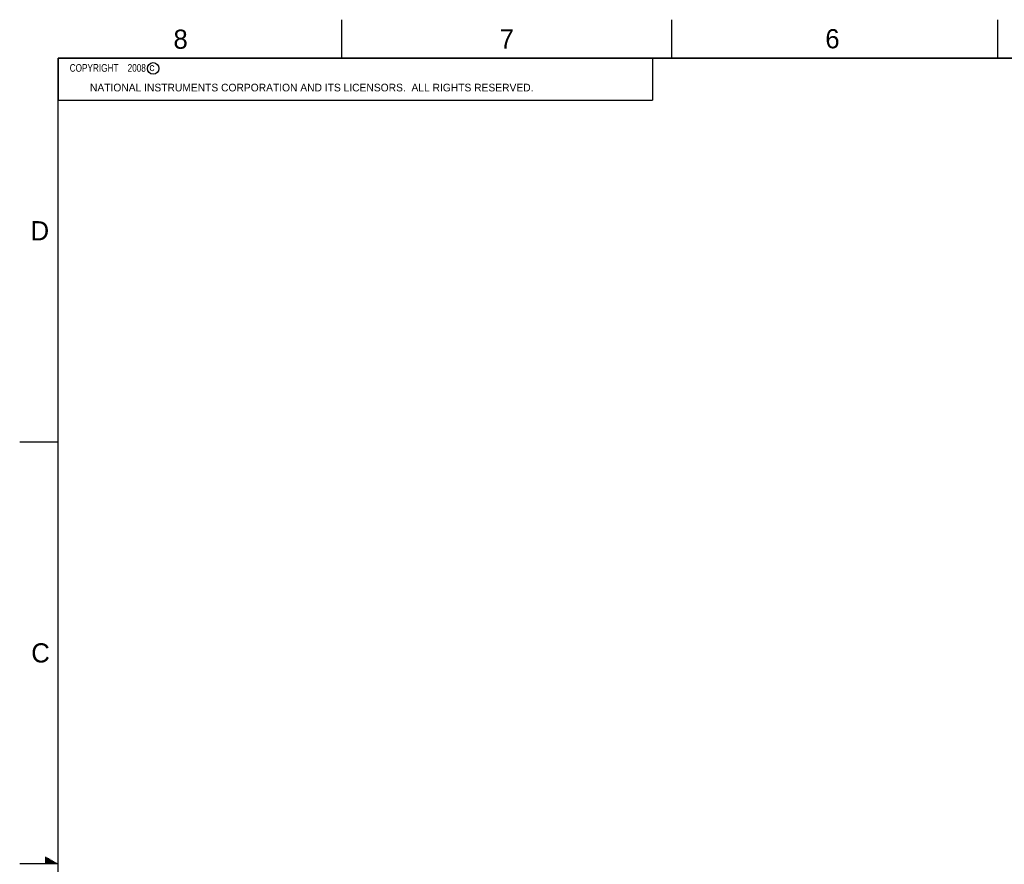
# Model space of a CAD drawing. Header units: inches. Extents: x 0 to 34, y 0 to 22.
# Tile 10 of 118: x 0 to 12.8, y 11 to 22. Entities that reach past the tile are written whole.
import ezdxf

# ---------------------------------------------------------------- set-up
doc = ezdxf.new("R2010")
doc.units = ezdxf.units.IN
doc.header["$LTSCALE"] = 1.87
doc.header["$MEASUREMENT"] = 0
doc.layers.get('0').update_dxf_attribs({"linetype": 'CONTINUOUS'})
doc.styles.get("Standard").update_dxf_attribs({"font": 'txt', "width": 0.8})

msp = doc.modelspace()

# ---------------------------------------------------------------- linework, layer by layer
at = {"color": 2, "linetype": 'CONTINUOUS'}
for p, q in [((4.2, 21.5), (4.2, 22)), ((8.5, 21.5), (8.5, 22)), ((12.75, 21.5), (12.75, 22)), ((0.5, 21.5), (8.25, 21.5)), ((0.5, 21.5), (0.5, 20.953)), ((8.25, 21.5), (8.25, 20.953)), ((0.5, 20.953), (8.25, 20.953)), ((0, 16.5), (0.5, 16.5)), ((0.3303, 11.09), (0.3441, 11.09)), ((0.3303, 11.08), (0.3614, 11.08)), ((0.3303, 11.07), (0.3788, 11.07)), ((0.3303, 11.06), (0.3961, 11.06)), ((0.3303, 11.05), (0.4134, 11.05)), ((0.3303, 11.04), (0.4307, 11.04)), ((0.5, 11), (0, 11)), ((0.3303, 11.03), (0.448, 11.03)), ((0.3303, 11.02), (0.4654, 11.02)), ((0.3303, 11.01), (0.4827, 11.01))]:
    msp.add_line(p, q, dxfattribs=at)
at = {"color": 7, "linetype": 'CONTINUOUS', "const_width": 0.02}
for points in [[(0.5, 21.5), (0.5, 0.5)], [(33.5, 21.5), (0.5, 21.5)]]:
    msp.add_lwpolyline(points, dxfattribs=at)
at = {"color": 2, "linetype": 'CONTINUOUS'}
msp.add_circle((1.7402, 21.3648), 0.0754, dxfattribs=at)

# ---------------------------------------------------------------- texts
for s, height, p in [('8', 0.25, (2.0046, 21.6213)), ('7', 0.25, (6.2556, 21.6243)), ('6', 0.25, (10.5012, 21.6272)), ('c', 0.1, (1.6902, 21.3305)), ('NATIONAL INSTRUMENTS CORPORATION AND ITS LICENSORS.  ALL RIGHTS RESERVED.', 0.1, (0.9162, 21.0657)), ('D', 0.25, (0.1424, 19.125)), ('C', 0.25, (0.1508, 13.6246))]:
    msp.add_text(s, height=height, dxfattribs=at).set_placement(p)
at = {"color": 2, "linetype": 'CONTINUOUS', "insert": (0.5625, 21.4219), "char_height": 0.1, "width": 1.6, "attachment_point": 1}
msp.add_mtext('   COPYRIGHT    2008', dxfattribs=at)

doc.saveas('drawing.dxf')
